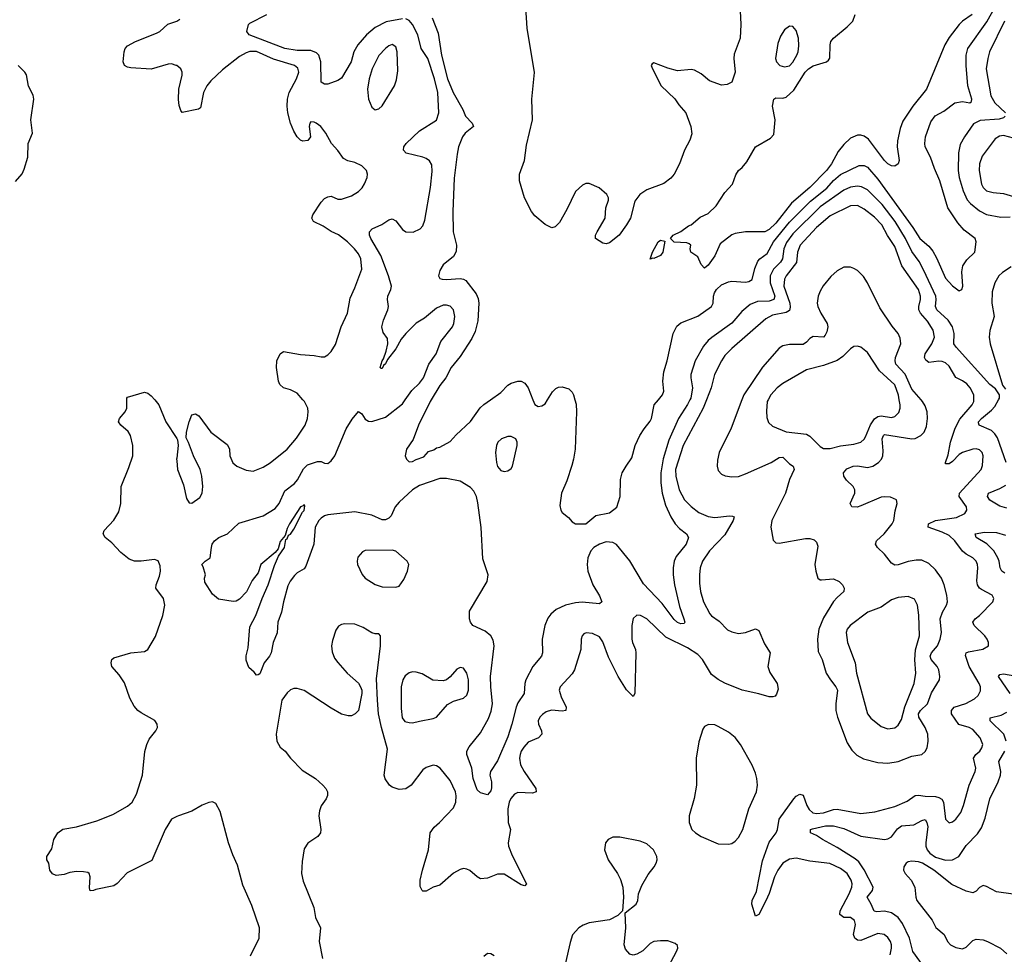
# Model space of a CAD drawing. Header units: inches. Extents: x 1550315 to 1685896, y 510706 to 640504.
# Tile 218 of 256: x 1649075 to 1654876, y 556734 to 562239. Entities that reach past the tile are written whole.
import ezdxf

# ---------------------------------------------------------------- set-up
doc = ezdxf.new("R2010")
doc.units = ezdxf.units.IN
doc.header["$MEASUREMENT"] = 0
for name, color, linetype in [('B6545', 7, 'Continuous'), ('B6546', 7, 'Continuous'), ('B6555', 7, 'Continuous'), ('B6556', 7, 'Continuous')]:
    doc.layers.add(name, color=color, linetype=linetype)

msp = doc.modelspace()

# ---------------------------------------------------------------- linework, layer by layer
at = {"layer": 'B6545', "color": 5, "elevation": 480}
for points in [[(1650000, 557545.5), (1649970.2, 557529.8), (1649931.3, 557470), (1649852.6, 557287.4), (1649707.1, 557212.9), (1649650, 557151.8), (1649630, 557137.6), (1649523.8, 557116.2), (1649509.2, 557109.2), (1649490, 557108.7), (1649485.2, 557125.2), (1649489.3, 557190), (1649484, 557210), (1649475.6, 557215.6), (1649450, 557220.7), (1649410, 557220.9), (1649370, 557215.1), (1649336.5, 557203.5), (1649290, 557197.6), (1649267.2, 557207.2), (1649252, 557230), (1649246, 557270), (1649235.3, 557290), (1649234, 557310), (1649264.2, 557355.8), (1649277, 557410), (1649299.5, 557450), (1649330, 557470.3), (1649410, 557484.2), (1649530, 557520.2), (1649623.3, 557556.7), (1649710, 557606.7), (1649736.9, 557630), (1649763.3, 557676.7), (1649797.7, 557790), (1649812.2, 557927.8), (1649823, 557970), (1649838, 558002), (1649877.2, 558050), (1649887, 558070), (1649885.6, 558090), (1649871.8, 558111.8), (1649790, 558156.3), (1649770.9, 558170.9), (1649750, 558196.2), (1649723.1, 558243.1), (1649692.2, 558332.2), (1649660.8, 558380.8), (1649618, 558430), (1649613.6, 558450), (1649618, 558470), (1649630, 558480.5), (1649730, 558510.3), (1649810, 558517.1), (1649829.7, 558530.3), (1649874.3, 558605.7), (1649918.8, 558730), (1649930.9, 558790), (1649921.3, 558830), (1649877.6, 558890), (1649878.7, 558910), (1649898.4, 558961.6), (1649903.9, 558990), (1649902.2, 559022.2), (1649890, 559051.6), (1649870, 559058.9), (1649790.2, 559049.8), (1649750.6, 559050.6), (1649720.5, 559060.5), (1649670, 559099.8), (1649618.1, 559158.1), (1649578.4, 559190), (1649567.3, 559210), (1649572.8, 559230), (1649630, 559290.3), (1649658.9, 559341.1), (1649671.4, 559390), (1649673.4, 559490), (1649718.8, 559601.2), (1649740.6, 559670), (1649741.9, 559730), (1649727.1, 559790), (1649713.1, 559813.1), (1649671.5, 559850), (1649657, 559870), (1649662, 559890), (1649697, 559930), (1649706.6, 559950), (1649705.4, 560000)], [(1649870.1, 560000), (1649895.3, 559970), (1649936, 559870), (1650000, 559772.4)], [(1650000, 559656), (1649999.3, 559650), (1650000, 559640.8)]]:
    msp.add_lwpolyline(points, dxfattribs=at)
at = {"layer": 'B6546', "color": 5}
for points, elevation in [([(1650000, 561968.3), (1649997.7, 561970), (1649970, 561978.1), (1649950, 561977.2), (1649850, 561947.9), (1649730, 561955.3), (1649710, 561958.7), (1649692.7, 561970), (1649685.1, 561990), (1649690, 562050.4), (1649697, 562070), (1649710, 562085.4), (1649758, 562110), (1649881.1, 562158.9), (1649900.5, 562170), (1649947.2, 562212.8), (1650000, 562229.6)], 480), ([(1649050, 561285.5), (1649088.9, 561331.1), (1649102, 561358), (1649122.8, 561430), (1649125.3, 561510), (1649149.8, 561570), (1649140.9, 561650), (1649157.3, 561770), (1649153.7, 561793.7), (1649126.8, 561846.9), (1649114.1, 561914.1), (1649104.6, 561930), (1649066.3, 561970)], 520), ([(1649705.4, 560000), (1649705.2, 560010), (1649710, 560016), (1649810, 560046), (1649830, 560038.8), (1649850, 560024), (1649870.1, 560000)], 480)]:
    msp.add_lwpolyline(points, dxfattribs=dict(at, elevation=elevation))
at = {"layer": 'B6555', "color": 5}
for points, elevation in [([(1650000, 559640.8), (1650004, 559590), (1650039.6, 559499.6), (1650058.4, 559418.4), (1650073.7, 559393.7), (1650090, 559390.4), (1650135.7, 559424.3), (1650150.5, 559449.5), (1650154.6, 559490), (1650148.3, 559550), (1650137.3, 559590), (1650098.9, 559670), (1650070, 559749.3), (1650055.9, 559775.9), (1650057, 559810), (1650072.7, 559870), (1650090, 559911), (1650110, 559918), (1650130, 559904.7), (1650201.6, 559810), (1650296.5, 559736.5), (1650310, 559711), (1650312.9, 559670), (1650330, 559628.4), (1650353.4, 559610), (1650410, 559584.9), (1650450, 559580.2), (1650510, 559603.2), (1650550, 559628.1), (1650649.9, 559710.1), (1650705, 559775), (1650756.4, 559850), (1650769.8, 559890.2), (1650775, 559930), (1650772.2, 559950), (1650752.2, 559990), (1650743.4, 560000)], 480), ([(1653023.7, 560000), (1653010, 559971.8), (1652955.9, 559890), (1652898.5, 559761.5), (1652866.7, 559653.3), (1652852.1, 559570), (1652851.5, 559511.5), (1652858.9, 559450), (1652879.2, 559379.2), (1652910.9, 559310.9), (1652936.9, 559270), (1652962.3, 559242.3), (1653003.1, 559210), (1653015.8, 559190), (1653000.3, 559150), (1652943.1, 559076.9), (1652931.3, 559050), (1652923.9, 559010), (1652923.8, 558970), (1652932.4, 558910), (1652962.7, 558782.7), (1652988.2, 558710), (1652992.7, 558690), (1652990, 558682), (1652970, 558679.6), (1652950, 558687.4), (1652930, 558705.7), (1652859.9, 558799.9), (1652750, 558917), (1652670, 559050.9), (1652590, 559147.8), (1652570, 559159.4), (1652530, 559162.6), (1652490, 559150.7), (1652457.4, 559130), (1652439.6, 559110), (1652422.4, 559070), (1652418, 559030), (1652422.2, 558990), (1652452.1, 558910), (1652490, 558845.5), (1652503.8, 558810), (1652490, 558797.6), (1652387.9, 558807.9), (1652350, 558804.2), (1652290, 558789.9), (1652235.3, 558764.7), (1652203.1, 558736.9), (1652185.9, 558714.1), (1652169.1, 558670.9), (1652153.4, 558590), (1652154, 558510), (1652149.4, 558490.6), (1652098, 558430), (1652057.5, 558350), (1652050.8, 558330), (1652047.1, 558270), (1652010, 558214.5), (1651999, 558190), (1651974.6, 558090), (1651950, 558014.3), (1651890, 557872.8), (1651848.7, 557810), (1651845.3, 557790), (1651854.6, 557750), (1651854.4, 557714.4), (1651850, 557697.2), (1651830, 557673.2), (1651790, 557685.2), (1651770, 557702), (1651747.1, 557770), (1651737.6, 557830), (1651708.5, 557911.5), (1651709.7, 557930.3), (1651723.3, 557956.7), (1651790, 558039.1), (1651837.3, 558122.7), (1651853.4, 558166.6), (1651859.6, 558210), (1651849.9, 558309.9), (1651849.4, 558370), (1651870.8, 558550), (1651864.7, 558584.7), (1651849.6, 558610), (1651816.8, 558636.8), (1651744.5, 558670), (1651729.8, 558689.8), (1651724.7, 558710), (1651725.7, 558754.3), (1651829.2, 558930), (1651835.3, 558970), (1651803.2, 559063.2), (1651792.9, 559247.1), (1651773.5, 559393.5), (1651765.1, 559430), (1651750, 559462.7), (1651730, 559484.2), (1651670, 559521.6), (1651590, 559535.8), (1651550, 559535.6), (1651430, 559494.9), (1651389.4, 559470), (1651310, 559397.7), (1651286.5, 559370), (1651263.3, 559316.7), (1651250, 559302.4), (1651230, 559293.5), (1651210, 559292.4), (1651150, 559320.2), (1651050, 559340.1), (1650890, 559323), (1650870, 559316.9), (1650850, 559303.4), (1650837.8, 559290), (1650816.3, 559250), (1650807.3, 559150), (1650760.5, 559019.5), (1650750, 559004.2), (1650710, 558981.7), (1650693.9, 558966.1), (1650668.2, 558931.8), (1650655.1, 558904.9), (1650628.2, 558810), (1650617.8, 558750), (1650595.8, 558690), (1650592.4, 558627.6), (1650568.7, 558570), (1650556.5, 558510), (1650546.7, 558490), (1650514.9, 558450), (1650490, 558386), (1650479.6, 558380.4), (1650470, 558378), (1650456.5, 558396.5), (1650424, 558424), (1650410, 558466), (1650410, 558492), (1650421.6, 558538.4), (1650430, 558662.8), (1650466.5, 558730), (1650503.4, 558830), (1650539.2, 558910), (1650575.8, 559024.2), (1650600.5, 559079.5), (1650635, 559130), (1650642.8, 559177.2), (1650650, 559181.6), (1650658, 559202), (1650670, 559209.1), (1650690, 559237.4), (1650741, 559339), (1650750, 559347.2), (1650754.7, 559374.8), (1650750, 559382.7), (1650744.8, 559375.2), (1650730, 559369.5), (1650665, 559270), (1650650, 559242), (1650638.5, 559201.5), (1650610, 559166), (1650597, 559123), (1650580, 559100), (1650496.5, 559030), (1650480, 558980), (1650443.9, 558936.1), (1650410.6, 558869.4), (1650370, 558825.1), (1650350, 558814.5), (1650332.9, 558812.9), (1650245.6, 558825.6), (1650210, 558855.3), (1650165.6, 558925.6), (1650164, 558950), (1650168.7, 558970), (1650156.4, 559016.4), (1650148, 559030), (1650168, 559050), (1650198, 559070), (1650204, 559130), (1650209, 559150), (1650222, 559170), (1650248.7, 559190), (1650299, 559210), (1650366.6, 559273.4), (1650510, 559317.6), (1650580.4, 559359.6), (1650604, 559390), (1650636.2, 559463.8), (1650693.6, 559506.4), (1650711.5, 559528.5), (1650746.2, 559593.8), (1650770, 559616.3), (1650830, 559637.2), (1650850, 559636.5), (1650870, 559626.4), (1650890, 559625.7), (1650910, 559641.1), (1650931, 559670), (1650998.5, 559830), (1651033.9, 559886.1), (1651070, 559932), (1651090, 559918), (1651110, 559886.7), (1651130, 559874.9), (1651150, 559873.1), (1651230, 559897.3), (1651330, 559976.5), (1651346.3, 560000)], 460), ([(1653121.4, 560000), (1653101.3, 559950), (1652984.2, 559730), (1652938.5, 559590), (1652939.9, 559550), (1652959.6, 559470), (1652991.2, 559410), (1653030, 559370.7), (1653076, 559336), (1653130, 559312.3), (1653170, 559307.5), (1653256.7, 559316.7), (1653275.2, 559315.2), (1653283.1, 559310), (1653278.8, 559290), (1653230, 559205.7), (1653138.5, 559110), (1653096.8, 559050), (1653084.7, 559010), (1653080.1, 558970), (1653079.2, 558919.2), (1653086, 558870), (1653104.3, 558810), (1653139.9, 558740.1), (1653150, 558726.8), (1653195.5, 558695.5), (1653245.6, 558645.6), (1653270, 558633.1), (1653310, 558624), (1653350.5, 558629.5), (1653410, 558650.2), (1653430, 558642), (1653463.2, 558563.2), (1653495.3, 558510), (1653482, 558430), (1653494.2, 558394.2), (1653538.2, 558330), (1653543.6, 558296.4), (1653534, 558266), (1653524.9, 558255.1), (1653511.3, 558250), (1653490.3, 558249.7), (1653428.9, 558268.9), (1653331.1, 558288.9), (1653230, 558331.2), (1653190, 558353), (1653150, 558381.8), (1653097.6, 558470), (1653070, 558499.6), (1653010, 558538.2), (1652881.5, 558601.5), (1652770, 558709.7), (1652732.7, 558730), (1652710, 558731.1), (1652688.1, 558711.9), (1652681.3, 558670), (1652680.7, 558590), (1652684.5, 558570), (1652702.2, 558530), (1652704.6, 558510), (1652698.5, 558270), (1652690, 558252), (1652650, 558290.9), (1652600.2, 558370), (1652544, 558484), (1652510, 558574), (1652490, 558603.9), (1652450, 558624.4), (1652412.5, 558627.5), (1652398.8, 558621.2), (1652387.7, 558610), (1652383, 558590), (1652381.6, 558530), (1652342.8, 558410), (1652330, 558386.9), (1652258.7, 558310), (1652252.9, 558290), (1652264.5, 558250), (1652294.9, 558190), (1652292.4, 558170), (1652270, 558165.8), (1652207.1, 558172.9), (1652177.4, 558162.6), (1652154.2, 558145.8), (1652139.5, 558130), (1652130.3, 558110), (1652131.5, 558090), (1652149, 558050), (1652150.3, 558030), (1652130.4, 558010), (1652070, 557983.5), (1652045.1, 557954.9), (1652029.4, 557930), (1652023.2, 557910), (1652019.4, 557890), (1652024.6, 557850), (1652046, 557810), (1652116, 557710), (1652118, 557690), (1652096.7, 557683.3), (1652010, 557687.4), (1651990, 557678), (1651967.8, 557652.2), (1651957.7, 557630), (1651951.5, 557590), (1651953.3, 557510), (1651965.5, 557470), (1651951.9, 557390), (1651955, 557370), (1651975.3, 557315.3), (1652060.7, 557150), (1652050, 557137.2), (1652030, 557143.6), (1651930, 557205.8), (1651890, 557206.4), (1651830, 557182), (1651790, 557178), (1651770, 557189.6), (1651727.2, 557227.2), (1651710, 557236), (1651690, 557238.5), (1651670, 557233.5), (1651630, 557212.4), (1651550, 557141.3), (1651510, 557129.6), (1651470, 557106.6), (1651450, 557105.2), (1651446, 557110), (1651433.6, 557133.6), (1651433.3, 557170), (1651447.1, 557230), (1651484.2, 557350), (1651493.7, 557450), (1651516.6, 557483.4), (1651547.6, 557510), (1651630, 557596.5), (1651644.4, 557630), (1651647, 557667), (1651643.1, 557690), (1651610, 557758.7), (1651551.6, 557830), (1651530, 557844.2), (1651510, 557848), (1651470, 557834.7), (1651450, 557819.6), (1651380.5, 557730), (1651350, 557709.5), (1651310, 557705.1), (1651270, 557718), (1651253.2, 557730), (1651228.2, 557768.2), (1651222, 557790), (1651242, 557942), (1651206.6, 558070), (1651189.6, 558149.6), (1651182.9, 558230), (1651177.2, 558357.2), (1651201.3, 558550), (1651201.2, 558610), (1651190, 558621.2), (1651170, 558620.9), (1651150, 558627.3), (1651099, 558659), (1651050, 558677.6), (1650990, 558681.1), (1650970, 558676.9), (1650953, 558667), (1650937.2, 558642.8), (1650917.1, 558582.9), (1650911.6, 558550), (1650915.9, 558515.9), (1650930, 558479.1), (1650950, 558453), (1651004.9, 558390), (1651070.4, 558330.4), (1651082.8, 558310), (1651090.7, 558290), (1651090.6, 558269.4), (1651070.7, 558170), (1651050.5, 558149.5), (1651030, 558139.3), (1651010, 558138), (1650970.6, 558149.4), (1650910, 558183.6), (1650750, 558288.3), (1650710, 558300.4), (1650690, 558299.7), (1650670, 558292.2), (1650650, 558274.7), (1650618.4, 558230), (1650585.5, 558030), (1650589, 557989), (1650610, 557953.5), (1650639.7, 557930), (1650670.1, 557890.1), (1650739.5, 557819.5), (1650818, 557770), (1650860.7, 557730), (1650879.1, 557710), (1650887.7, 557690), (1650888, 557670), (1650880.5, 557650), (1650851.7, 557608.3), (1650840.3, 557579.7), (1650837.4, 557550), (1650848.8, 557470), (1650847, 557450), (1650832.1, 557427.9), (1650771.8, 557388.2), (1650750, 557354.5), (1650738.7, 557281.3), (1650735.1, 557210), (1650744.9, 557164.9), (1650808, 557010), (1650818, 556950), (1650848, 556890), (1650838.7, 556810), (1650858, 556710)], 480), ([(1651498.5, 560000), (1651492.4, 559990), (1651424.7, 559850), (1651392.9, 559767.1), (1651352.7, 559710), (1651346, 559670), (1651354, 559650), (1651370, 559634), (1651390, 559637.2), (1651410, 559649.4), (1651454.9, 559665.1), (1651484, 559696), (1651514.4, 559705.6), (1651530, 559718), (1651550, 559722), (1651610, 559754), (1651646, 559794), (1651730, 559871.8), (1651787.4, 559952.6), (1651810, 559973.3), (1651848, 560000)], 440), ([(1652098.8, 560000), (1652110, 559973.2), (1652130, 559961.2), (1652150, 559964), (1652170, 559977.2), (1652184.3, 560000)], 440), ([(1652346.2, 560000), (1652353.5, 559973.5), (1652355.8, 559930), (1652347.8, 559710), (1652338.3, 559650), (1652327.2, 559612.8), (1652297.9, 559522.1), (1652266.6, 559450), (1652256.8, 559376.8), (1652262, 559350), (1652270, 559337), (1652307.6, 559307.6), (1652330, 559281.2), (1652348.7, 559270), (1652410.6, 559270), (1652470, 559318), (1652550, 559334), (1652592.2, 559367.8), (1652613, 559430), (1652614.9, 559530), (1652624.9, 559570), (1652647, 559610), (1652681.8, 559658.2), (1652701.5, 559730), (1652729.1, 559790), (1652754, 559830), (1652790, 559874.5), (1652796.9, 559890), (1652813.4, 559970), (1652837.6, 560000)], 440), ([(1653328.9, 560000), (1653266.6, 559833.4), (1653196.2, 559690), (1653184.9, 559644.9), (1653183.1, 559610), (1653190, 559584), (1653210, 559561.3), (1653231.4, 559551.4), (1653270, 559546), (1653310, 559549.3), (1653350, 559564.2), (1653502, 559630), (1653550, 559661.2), (1653570, 559663), (1653610, 559623.2), (1653631.5, 559610), (1653636.8, 559590), (1653609.5, 559530), (1653585.5, 559450), (1653505, 559290), (1653500.8, 559250), (1653513.4, 559173.4), (1653530, 559157.1), (1653550, 559154.9), (1653703.9, 559183.9), (1653730, 559183.9), (1653755.8, 559175.8), (1653770, 559161.6), (1653777.5, 559137.5), (1653759.7, 559030), (1653764.7, 558990), (1653777, 558950), (1653790, 558939.6), (1653799, 558939), (1653870, 558944.8), (1653903.6, 558930), (1653922.9, 558910), (1653933, 558890), (1653930.2, 558870), (1653890, 558836.1), (1653870, 558812.1), (1653810, 558715.2), (1653782.7, 558650), (1653774.1, 558590), (1653778.3, 558518.3), (1653802.5, 558470), (1653826.8, 558390), (1653850.9, 558350), (1653883.5, 558310), (1653892.3, 558290), (1653882.7, 558210), (1653883.7, 558170), (1653892.2, 558130), (1653950, 557980.4), (1653977.3, 557937.3), (1654007.4, 557907.4), (1654046.1, 557886.1), (1654130, 557864.1), (1654190, 557859.3), (1654250, 557869.5), (1654330, 557900.1), (1654389.2, 557910.8), (1654410, 557929), (1654420.2, 557950), (1654426.5, 557990), (1654424.2, 558030), (1654408.4, 558070), (1654371.1, 558130), (1654370.3, 558150), (1654381.7, 558170), (1654422.3, 558210), (1654446.3, 558273.7), (1654493.6, 558350), (1654496.6, 558370), (1654490.4, 558410), (1654479.6, 558430), (1654444.3, 558470), (1654439.7, 558490), (1654447.4, 558510), (1654482.6, 558550), (1654497.3, 558590), (1654505.6, 558630), (1654498.5, 558710), (1654511.4, 558748.6), (1654535, 558790), (1654539.9, 558810), (1654537.2, 558850), (1654522.1, 558910), (1654505.2, 558950), (1654470, 558999.3), (1654430, 559035.5), (1654390, 559054.6), (1654355.6, 559055.6), (1654310, 559048.4), (1654250, 559027.1), (1654230, 559027), (1654210, 559038.3), (1654170, 559089.9), (1654129.1, 559130), (1654117, 559150), (1654122.9, 559170), (1654168.7, 559210), (1654214.4, 559270), (1654224.5, 559290), (1654233.1, 559346.9), (1654245.3, 559390), (1654239.7, 559410), (1654205.7, 559425.7), (1654170, 559429), (1654150, 559426.1), (1654030, 559374.9), (1654008.2, 559368.2), (1653977.2, 559370), (1653967.2, 559390), (1653994, 559450), (1653995, 559470), (1653985.6, 559490), (1653946.8, 559526.8), (1653930.7, 559550), (1653929.1, 559570), (1653947.1, 559592.9), (1653984.5, 559610), (1654010, 559612.1), (1654070, 559601.4), (1654100.5, 559610), (1654135.3, 559630), (1654151.9, 559650), (1654159.2, 559670), (1654161.3, 559698.7), (1654155.3, 559770), (1654162.9, 559790), (1654170, 559795.9), (1654330, 559770.8), (1654350, 559772.4), (1654384.7, 559790), (1654403.5, 559810), (1654417, 559843), (1654422.5, 559890), (1654421.2, 559930), (1654410, 559964.7), (1654394.5, 559990), (1654385.7, 560000)], 520), ([(1654202.9, 556730), (1654211.6, 556770), (1654211.1, 556790), (1654205, 556810), (1654190, 556832.9), (1654167.3, 556850), (1654130, 556856.8), (1654030, 556816.1), (1654010, 556816.5), (1653995, 556830), (1653987, 556850), (1653998, 556910), (1653993.7, 556933.7), (1653970, 556949.9), (1653930, 556951.3), (1653907.5, 556967.5), (1653908.2, 556990), (1653962.5, 557090), (1653978.1, 557130), (1653979.2, 557150), (1653974, 557170), (1653949.9, 557209.9), (1653910, 557239.8), (1653848.3, 557268.3), (1653730, 557282.4), (1653650, 557300.4), (1653610, 557295.1), (1653570.8, 557270), (1653541.1, 557230), (1653521.4, 557190), (1653490, 557091.5), (1653470, 557048), (1653430, 556969.3), (1653410, 556959), (1653387.3, 557030), (1653389.6, 557050), (1653416.5, 557103.5), (1653450, 557284.9), (1653490, 557394), (1653530.5, 557450), (1653539.6, 557470), (1653549.3, 557530), (1653634.8, 557650), (1653650, 557666), (1653670, 557676.9), (1653690, 557670.4), (1653712.6, 557610), (1653726.2, 557586.2), (1653748.2, 557568.2), (1653770, 557562.7), (1653810, 557567.2), (1653870, 557587.2), (1653890, 557589.1), (1654030, 557563.8), (1654113.4, 557573.4), (1654230, 557604.3), (1654303.4, 557636.6), (1654350, 557668.8), (1654370, 557671.6), (1654410, 557664.9), (1654470, 557662.9), (1654490, 557658.4), (1654507.8, 557647.8), (1654518.2, 557630), (1654530, 557530.7), (1654550, 557508.9), (1654570, 557513.8), (1654590, 557529.2), (1654618.5, 557570), (1654634.8, 557610), (1654668.9, 557730), (1654703.1, 557810), (1654707.1, 557830), (1654694.2, 557890), (1654707.7, 557910), (1654730.6, 557930), (1654743.9, 557950), (1654748.2, 557970), (1654733.5, 558010), (1654690, 558058.4), (1654669.3, 558069.3), (1654607.1, 558087.1), (1654564.7, 558150), (1654564.5, 558170), (1654580.3, 558190), (1654648.8, 558211.2), (1654700.4, 558239.6), (1654721.4, 558258.6), (1654735, 558285), (1654734.8, 558310), (1654727.8, 558330), (1654669.4, 558430), (1654646.4, 558493.6), (1654650.7, 558509.3), (1654664.4, 558515.6), (1654748.1, 558531.9), (1654782.9, 558550), (1654783, 558570), (1654774.7, 558590), (1654760.9, 558610), (1654698.4, 558670), (1654690.6, 558690), (1654703.2, 558710), (1654729.5, 558730.5), (1654808, 558810), (1654813.3, 558830), (1654803.6, 558850), (1654742, 558882), (1654730, 558891.1), (1654718.2, 558910), (1654713.4, 558933.4), (1654720.2, 559010), (1654718.3, 559030), (1654709.8, 559050), (1654690, 559068.7), (1654650, 559091.4), (1654630, 559109), (1654584.4, 559170), (1654550, 559200.1), (1654510, 559220.5), (1654426, 559250), (1654429.8, 559270), (1654469.8, 559290), (1654593.6, 559306.4), (1654643.1, 559330), (1654654.6, 559350), (1654652.2, 559370), (1654609.9, 559430), (1654611.2, 559450), (1654739.3, 559590), (1654747.3, 559612.7), (1654751.4, 559670), (1654745.7, 559690), (1654730, 559705.7), (1654710, 559710.7), (1654690, 559708.7), (1654630, 559689.8), (1654610, 559677.3), (1654570, 559636.1), (1654550, 559623.1), (1654530, 559623.7), (1654528.1, 559630), (1654544, 559676), (1654557.6, 559750), (1654586.3, 559833.7), (1654614.2, 559885.8), (1654686.1, 559970), (1654695.9, 559990), (1654695.7, 560000)], 480), ([(1653484.4, 560000), (1653479.3, 559990), (1653474, 559934), (1653475.6, 559895.6), (1653486.5, 559866.5), (1653510, 559845.7), (1653590, 559812.3), (1653710, 559798.5), (1653730, 559786.7), (1653790, 559724.6), (1653810, 559714), (1653850, 559714), (1653910, 559728.4), (1653990, 559738.9), (1654030, 559751.4), (1654050, 559767.4), (1654058.6, 559781.4), (1654086.8, 559853.2), (1654111.1, 559888.9), (1654130, 559901.7), (1654150, 559906.1), (1654210, 559895.2), (1654230, 559902.2), (1654255, 559925), (1654261.6, 559950), (1654262.2, 559970), (1654256.8, 560000)], 540), ([(1654887.2, 559630), (1654836.1, 559776.1), (1654819.9, 559799.9), (1654799.1, 559819.1), (1654727.8, 559850), (1654724.1, 559864.1), (1654723.5, 559870), (1654742, 559890), (1654800.7, 559939.3), (1654819.4, 559960.6), (1654842.1, 560000)], 460), ([(1650000, 559772.4), (1650004.9, 559764.9), (1650008.9, 559730), (1650000, 559656)], 480), ([(1654890, 559362), (1654850, 559373.1), (1654790, 559409.8), (1654775.6, 559430), (1654783, 559450), (1654850, 559476.8), (1654883.6, 559496.4)], 460), ([(1654878.3, 558978.3), (1654861.2, 558990), (1654851.4, 559010), (1654845.6, 559050), (1654838.1, 559070), (1654813.1, 559110), (1654771.7, 559151.7), (1654709.7, 559190), (1654703.6, 559210), (1654759.3, 559220.7), (1654830, 559219.3), (1654883.1, 559203.1)], 460), ([(1654909.2, 558270), (1654840.4, 558370), (1654850, 558381.7), (1654870, 558385.5), (1654950, 558373)], 460), ([(1654887, 557990), (1654873.2, 558030), (1654791.9, 558110), (1654792.7, 558127.3), (1654857.1, 558142.9), (1654890, 558159.6)], 460), ([(1654460.2, 556580.2), (1654335.9, 556750), (1654316.7, 556830), (1654276.3, 556916.3), (1654249.9, 556949.9), (1654210, 556977.5), (1654170, 556988.2), (1654124.7, 556984.7), (1654108.1, 556988.1), (1654091.4, 557030), (1654067.6, 557070), (1654098.6, 557110), (1654102, 557130), (1654050, 557232.5), (1654018, 557278), (1653996, 557296), (1653890, 557362.2), (1653804.7, 557410), (1653770, 557434.7), (1653733.2, 557450), (1653733.2, 557470), (1653746.2, 557473.8), (1653822, 557490), (1653870, 557490.1), (1653930, 557474.6), (1654030, 557429.6), (1654170, 557410.1), (1654190, 557413.2), (1654210, 557425), (1654246.9, 557473.1), (1654270, 557490.9), (1654342.8, 557497.2), (1654390, 557522.8), (1654410, 557527.2), (1654419.7, 557510), (1654424.4, 557484.4), (1654412.5, 557392.5), (1654414, 557370), (1654421.7, 557350), (1654437.4, 557330), (1654470, 557305.8), (1654530, 557289.3), (1654570, 557290.3), (1654607.6, 557310), (1654650, 557375.3), (1654716.9, 557443.1), (1654741.5, 557478.5), (1654763.4, 557536.6), (1654789.9, 557650.1), (1654840.2, 557750), (1654852.9, 557790), (1654854.2, 557810), (1654842.9, 557870), (1654878.7, 557930)], 460), ([(1650434.5, 556725.5), (1650486.2, 556830), (1650488.5, 556890), (1650442.2, 557022.2), (1650390, 557141.6), (1650358.5, 557258.5), (1650330, 557320.5), (1650306, 557390), (1650255.6, 557575.6), (1650230, 557622.7), (1650210, 557632), (1650190, 557628.5), (1650150, 557613.3), (1650090, 557576.8), (1650009.5, 557550.5), (1650000, 557545.5)], 480), ([(1652883.9, 556636.1), (1652944.5, 556750), (1652952.3, 556770), (1652950, 556786), (1652937, 556797), (1652893, 556813), (1652850, 556814.3), (1652810, 556809.7), (1652790, 556798), (1652745.5, 556754.5), (1652710, 556734.7), (1652690, 556729.7), (1652670, 556734.7), (1652644.5, 556764.5), (1652636, 556790), (1652646.3, 556890), (1652641.2, 556978.8), (1652706.6, 557030), (1652716.2, 557050), (1652720.5, 557090), (1652740.7, 557139.3), (1652776.6, 557203.4), (1652813, 557250), (1652824.7, 557270), (1652829.6, 557290.4), (1652828, 557310), (1652809.7, 557350), (1652770, 557385.4), (1652730, 557399.7), (1652610, 557424.2), (1652570, 557423.6), (1652542, 557410), (1652526.4, 557390), (1652521.1, 557350), (1652542, 557290), (1652597.4, 557210), (1652614.7, 557174.7), (1652628.8, 557130), (1652632.7, 557070), (1652626, 556990), (1652598, 556962), (1652550, 556936.3), (1652430, 556919.7), (1652393.5, 556906.5), (1652368.5, 556890), (1652332.3, 556847.7), (1652317.3, 556802.7), (1652268.8, 556590)], 520), ([(1654928.6, 557088.6), (1654830, 557101.8), (1654770, 557133.6), (1654750, 557139.6), (1654730, 557127.4), (1654710, 557105), (1654690, 557097), (1654650, 557105.4), (1654565.9, 557145.9), (1654460.9, 557230), (1654394.4, 557270), (1654370, 557277.7), (1654330, 557283.1), (1654310, 557278.7), (1654297, 557270), (1654284.5, 557250), (1654280.9, 557230), (1654292.3, 557210), (1654327.3, 557170), (1654347.6, 557130), (1654353.6, 557070), (1654360.5, 557050), (1654450, 556935.6), (1654471.8, 556891.8), (1654522, 556850), (1654541.7, 556810), (1654558.7, 556790), (1654590, 556773.3), (1654630, 556765.6), (1654650, 556776.2), (1654690, 556816), (1654710, 556823.5), (1654750, 556819.2), (1654776.4, 556810), (1654852.4, 556770), (1654890, 556736.7)], 440), ([(1651870, 556725.6), (1651850, 556737.2), (1651830, 556739.7), (1651810, 556722)], 520)]:
    msp.add_lwpolyline(points, dxfattribs=dict(at, elevation=elevation))
for points, elevation in [([(1651970, 559783.5), (1651950, 559783.5), (1651914, 559770), (1651892.4, 559750), (1651884, 559730), (1651878, 559690), (1651883.6, 559630), (1651890, 559608), (1651910, 559584.2), (1651930, 559578), (1651950, 559581.7), (1651970, 559595.8), (1651978.2, 559610), (1652006, 559730), (1652006.6, 559750), (1651997.6, 559770)], 460), ([(1651270, 559115.1), (1651110, 559113.2), (1651095.3, 559104.7), (1651067.3, 559072.7), (1651062.8, 559050), (1651065.5, 559030), (1651091.7, 558971.7), (1651110.3, 558950.3), (1651170, 558912.4), (1651210, 558897.6), (1651290, 558896.3), (1651310, 558902.8), (1651337.4, 558942.6), (1651360.5, 558990), (1651367.6, 559030), (1651357, 559050), (1651290, 559109.4)], 480), ([(1654310, 558840.9), (1654250, 558835.1), (1654210, 558822), (1654150, 558778.7), (1654070.7, 558750), (1653966.8, 558670), (1653950.5, 558649.5), (1653944, 558630), (1653951.8, 558570), (1653996, 558450), (1654005.3, 558390), (1654070.4, 558150), (1654090, 558124.4), (1654150, 558076.4), (1654190, 558062.4), (1654230, 558068.4), (1654250, 558083.8), (1654270, 558116.3), (1654289.3, 558190.7), (1654343.5, 558330), (1654353.5, 558390), (1654348.3, 558468.3), (1654352.5, 558527.5), (1654376.8, 558610), (1654372, 558732), (1654363.6, 558790), (1654345.6, 558825.6)], 540), ([(1651670, 558424), (1651650, 558414), (1651610, 558367.8), (1651590, 558351.3), (1651570, 558344.2), (1651509.6, 558349.6), (1651445.6, 558385.6), (1651410, 558396), (1651390, 558397.8), (1651370, 558392.7), (1651345.9, 558374.1), (1651332.7, 558350), (1651323.2, 558310), (1651322.4, 558182.4), (1651327.3, 558127.3), (1651344.5, 558104.5), (1651370, 558098.8), (1651390, 558098), (1651430, 558107), (1651510, 558122.3), (1651530, 558130.4), (1651594.9, 558205.1), (1651630, 558224.4), (1651690, 558243.1), (1651710, 558260.5), (1651719.7, 558290), (1651719.2, 558350), (1651709.7, 558390), (1651690, 558418.9)], 480), ([(1653132, 558088), (1653110, 558075.1), (1653099.9, 558060.1), (1653075.2, 557984.8), (1653060.6, 557890), (1653061.4, 557730), (1653048, 557652), (1653019.6, 557550), (1653019, 557510), (1653034.6, 557470), (1653055.3, 557450), (1653090, 557427.1), (1653190, 557385.4), (1653250, 557381.8), (1653270, 557387.1), (1653290, 557400.7), (1653310, 557422.8), (1653335.2, 557470), (1653369.9, 557590), (1653414.7, 557690), (1653421, 557730), (1653417.2, 557770), (1653410, 557800.5), (1653390, 557848.4), (1653321.2, 557970), (1653290, 558010.7), (1653250, 558043.2), (1653190, 558076.4), (1653170, 558085.7)], 520)]:
    msp.add_lwpolyline(points, close=True, dxfattribs=dict(at, elevation=elevation))
at = {"layer": 'B6556', "color": 5}
for points, elevation in [([(1653317.2, 562330), (1653322.4, 562210), (1653318.5, 562130), (1653284.5, 562035.5), (1653282, 562010), (1653289.6, 561930), (1653269.6, 561870.4), (1653243.3, 561856.7), (1653210, 561852.7), (1653138.3, 561878.3), (1653090, 561920.5), (1653050, 561942.4), (1653030, 561946.4), (1652950, 561937.7), (1652893.1, 561953.1), (1652810, 561984.9), (1652800.1, 561979.9), (1652795.1, 561970), (1652803, 561950), (1652853.6, 561850), (1652933.7, 561773.7), (1652958, 561738), (1652999.7, 561690), (1653029.7, 561610), (1653034, 561566), (1653022.9, 561530), (1652992, 561470), (1652962.9, 561390), (1652929.6, 561330), (1652910, 561306.4), (1652870, 561274), (1652770, 561237.4), (1652727.8, 561210), (1652699.7, 561170), (1652673.5, 561070), (1652650.7, 561030), (1652606, 560970), (1652550, 560925.5), (1652530, 560918.7), (1652510, 560922.4), (1652467.7, 560950), (1652468, 560970), (1652476.3, 560990), (1652524.9, 561070), (1652527.3, 561130), (1652543.5, 561176.5), (1652544, 561190), (1652534, 561210), (1652488.3, 561248.3), (1652430, 561274.8), (1652410, 561274), (1652390, 561263.8), (1652350, 561228), (1652298.1, 561121.9), (1652254.7, 561045.3), (1652230, 561019.1), (1652210, 561013.6), (1652170, 561032.1), (1652110, 561083.2), (1652089.5, 561110), (1652048.8, 561188.8), (1652019, 561290), (1652018.6, 561330), (1652048.4, 561410), (1652061, 561499), (1652095.6, 561650), (1652091.8, 561770), (1652107.5, 561927.5), (1652063.7, 562190), (1652056.3, 562310)], 440), ([(1651330, 562244.9), (1651234, 562226), (1651170, 562192.8), (1651117.6, 562150), (1651066.5, 562090), (1651044.1, 562050), (1651028.4, 561990), (1650970, 561894.7), (1650950, 561881.3), (1650890, 561858.9), (1650870, 561859.7), (1650851.3, 561871.3), (1650848.8, 561990), (1650838, 562030), (1650823.2, 562043.2), (1650790, 562057), (1650710, 562056.6), (1650636.9, 562070), (1650426, 562150), (1650414, 562170), (1650423.7, 562210), (1650430, 562218.8), (1650530, 562268.7)], 460), ([(1652837.6, 560000), (1652861.7, 560030), (1652868.9, 560050), (1652863.2, 560110), (1652870, 560164), (1652889.4, 560230.6), (1652923.9, 560390), (1652946.8, 560433.2), (1652970, 560454), (1653070, 560493.3), (1653150.8, 560549.2), (1653161.3, 560570), (1653161.6, 560610), (1653167.3, 560630), (1653179.7, 560650), (1653210, 560677.5), (1653250, 560695.9), (1653270, 560698.8), (1653350, 560693.5), (1653370, 560697.2), (1653390, 560708.3), (1653405.8, 560774.2), (1653423.2, 560816.8), (1653434.7, 560830), (1653478.9, 560861.1), (1653515.3, 560930), (1653610, 561045.7), (1653733.6, 561170), (1653830, 561246.9), (1653870, 561292.1), (1653910, 561326.7), (1654020, 561380), (1654050, 561381), (1654070, 561370.6), (1654130, 561299.9), (1654335.7, 561015.7), (1654377.5, 560950), (1654430, 560904.7), (1654455.4, 560875.4), (1654476.9, 560836.9), (1654530, 560716.3), (1654570, 560671.6), (1654610, 560642), (1654626, 560650), (1654630.3, 560669.7), (1654626.1, 560753.9), (1654632, 560790), (1654655.3, 560824.7), (1654702, 560870), (1654710.6, 560930), (1654703, 560950), (1654640, 561000), (1654601.7, 561041.7), (1654543.1, 561130), (1654496.1, 561290), (1654463.4, 561363.4), (1654440.6, 561430), (1654410.2, 561490), (1654406.7, 561510), (1654411.3, 561550), (1654441.7, 561638.3), (1654468, 561672), (1654519.1, 561700.9), (1654583.1, 561750), (1654630, 561757.5), (1654671.6, 561748.4), (1654682.3, 561757.7), (1654684.7, 561770), (1654659.8, 561850), (1654650.8, 561970), (1654651.5, 562030), (1654660.9, 562070), (1654773.4, 562226.6), (1654819.5, 562310)], 440), ([(1654686.2, 562270), (1654630, 562231.3), (1654610, 562211.4), (1654550, 562133.6), (1654526, 562090), (1654416.8, 561830), (1654335.9, 561730), (1654278.3, 561641.7), (1654261.9, 561598.1), (1654246.1, 561526.1), (1654244.9, 561490), (1654255.5, 561410), (1654250, 561389.2), (1654230, 561376), (1654210, 561378.4), (1654190, 561389.7), (1654170, 561409.7), (1654074.5, 561534.5), (1654050, 561552.2), (1654030, 561559.8), (1654010, 561559.8), (1653970, 561540.6), (1653930, 561504), (1653897.6, 561462.4), (1653856.8, 561390), (1653827.7, 561350), (1653730, 561250.6), (1653621.2, 561158.7), (1653530, 561041), (1653490, 561002.6), (1653464.7, 560990), (1653350, 560989.7), (1653290, 560980.5), (1653270, 560971.5), (1653200.8, 560919.2), (1653170, 560849), (1653130, 560794), (1653110, 560775.3), (1653090, 560798), (1653070, 560842), (1653029.5, 560869.5), (1653024, 560890), (1653028, 560910), (1653019, 560919), (1653004.7, 560924.7), (1652930, 560927.8), (1652908, 560950), (1652924, 560970), (1652970, 560990.8), (1653015.1, 561024.9), (1653030, 561031), (1653083.6, 561076.4), (1653130, 561098), (1653177.8, 561142.2), (1653230, 561220.3), (1653274.5, 561270), (1653294.8, 561325.2), (1653309.2, 561350), (1653332.1, 561367.9), (1653358.9, 561401.1), (1653409.4, 561490.6), (1653498.6, 561541.4), (1653517, 561563), (1653526.3, 561650), (1653509.7, 561730), (1653518, 561770), (1653530, 561779.3), (1653570, 561776.9), (1653590, 561783.2), (1653635.5, 561824.5), (1653703.2, 561930), (1653722.8, 561950), (1653750, 561967.8), (1653828.7, 561991.3), (1653840.1, 561999.9), (1653848.4, 562011.6), (1653849, 562090), (1653854.2, 562110), (1653868.6, 562130), (1653950, 562196.6), (1653982.3, 562230), (1653997.6, 562270)], 420), ([(1650000, 562229.6), (1650001.2, 562230), (1650017.4, 562242.6)], 480), ([(1651346.3, 560000), (1651384.7, 560055.3), (1651430, 560098.6), (1651453.7, 560130), (1651486, 560210), (1651527.7, 560270), (1651556.7, 560343.4), (1651624.2, 560430), (1651632.9, 560450), (1651639.3, 560490), (1651630, 560529.3), (1651610, 560551.3), (1651590, 560558.5), (1651570, 560556.8), (1651530, 560538.9), (1651459.1, 560480.9), (1651410, 560452.1), (1651348.8, 560391.2), (1651322.5, 560357.5), (1651290, 560300.9), (1651242.3, 560237.7), (1651230, 560211.6), (1651217.6, 560202.4), (1651210, 560185.3), (1651204.2, 560184.2), (1651198, 560190), (1651209.8, 560229.8), (1651218.7, 560241.3), (1651234.4, 560285.6), (1651243.9, 560330), (1651241.3, 560361.3), (1651215.8, 560395.8), (1651207.8, 560430), (1651217.6, 560470), (1651243.5, 560530), (1651246.8, 560550), (1651241.8, 560590), (1651244.5, 560610), (1651261.8, 560650), (1651264.5, 560670), (1651248.2, 560730), (1651201.9, 560850), (1651144.5, 560950), (1651136.1, 560970), (1651136.3, 560990), (1651152, 561008), (1651207.6, 561032.4), (1651250, 561060.9), (1651270, 561066), (1651290, 561054.9), (1651330, 561003.7), (1651350, 560990.3), (1651392.3, 560987.7), (1651433.6, 561006.4), (1651450, 561024), (1651462.2, 561057.8), (1651495, 561250), (1651505.5, 561345.5), (1651503.4, 561383.4), (1651490, 561408.2), (1651470, 561421.4), (1651450, 561429.8), (1651352.6, 561452.6), (1651336.2, 561470), (1651338.7, 561490), (1651351.3, 561510), (1651430, 561584.2), (1651530, 561647.7), (1651545, 561690), (1651538.9, 561810), (1651518.2, 561890), (1651478.4, 562010), (1651439.9, 562070), (1651420.2, 562150), (1651389.9, 562209.9), (1651370, 562233.7), (1651350, 562243.6)], 460), ([(1651504.3, 562250), (1651539.5, 562159.5), (1651560.4, 562030), (1651596.1, 561890), (1651628.7, 561810), (1651686.3, 561710), (1651701.2, 561670), (1651740.4, 561630), (1651748.5, 561610), (1651699.4, 561570), (1651683.9, 561550), (1651660.7, 561490), (1651652.3, 561447.7), (1651634.9, 561305.1), (1651626.2, 561110), (1651629.5, 560989.5), (1651648.4, 560910), (1651646.3, 560873.6), (1651630, 560844), (1651570, 560795.9), (1651550, 560762.6), (1651542.2, 560730), (1651550, 560714.3), (1651564, 560710), (1651590, 560708), (1651670, 560714.4), (1651690, 560710.6), (1651702.4, 560702.4), (1651763.3, 560623.3), (1651776.2, 560596.2), (1651780.4, 560570), (1651773.8, 560466.2), (1651757.3, 560402.7), (1651738.8, 560361.2), (1651670, 560255.2), (1651616.5, 560190), (1651585.8, 560130), (1651550, 560084.2), (1651498.5, 560000)], 440), ([(1654877.3, 562230), (1654788.9, 562050), (1654778, 562010), (1654769.5, 561950), (1654795.8, 561790), (1654819.8, 561750), (1654882.6, 561690)], 460), ([(1650743.4, 560000), (1650710, 560038.4), (1650670, 560059.8), (1650629.8, 560069.8), (1650606.6, 560090), (1650599.7, 560110), (1650587.6, 560190), (1650589.8, 560230.2), (1650610, 560270.4), (1650630, 560285.3), (1650730, 560266.5), (1650810, 560261.5), (1650850, 560253.7), (1650870, 560254), (1650890, 560264.9), (1650910, 560283.8), (1650934.9, 560325.1), (1650968.2, 560430), (1651006.9, 560510), (1651021.1, 560598.9), (1651050, 560659.3), (1651090.6, 560770), (1651084, 560830), (1651070, 560859.7), (1651047, 560890), (1651006.2, 560930), (1650952.4, 560972.4), (1650910, 560990.6), (1650863.2, 561023.2), (1650806.3, 561050), (1650796, 561070), (1650800.9, 561090), (1650850, 561163.7), (1650870, 561184.9), (1650890, 561195.5), (1650910, 561199.1), (1650950, 561182), (1650970, 561181.6), (1651030, 561202.4), (1651070, 561226.5), (1651092, 561248), (1651107.2, 561272.8), (1651121.8, 561310), (1651124.2, 561330), (1651118.5, 561350), (1651090, 561379.2), (1651050, 561398.5), (1651007.1, 561407.1), (1650982, 561422), (1650950, 561469.3), (1650912.7, 561510), (1650879, 561570), (1650849.5, 561609.5), (1650822, 561630), (1650810, 561636), (1650790, 561637.2), (1650784.9, 561630), (1650780.5, 561610), (1650788.2, 561550), (1650771.8, 561528.2), (1650743.6, 561523.6), (1650730, 561529.3), (1650710, 561549.5), (1650690, 561581.6), (1650670, 561629.7), (1650654.9, 561690), (1650650.8, 561730), (1650653.5, 561770), (1650663.4, 561810), (1650706.6, 561890), (1650718.9, 561930), (1650713.2, 561953.2), (1650693.6, 561970), (1650570, 562006.4), (1650470, 562051.6), (1650430, 562050.8), (1650410, 562044), (1650370, 562021.7), (1650270, 561944.4), (1650201, 561879), (1650178.3, 561850), (1650157.2, 561810), (1650139.5, 561720.5), (1650128.4, 561711.6), (1650032.9, 561692.9), (1650023.5, 561703.5), (1650013.5, 561733.5), (1650009.8, 561769.8), (1650012.8, 561830), (1650031.5, 561911.5), (1650032.4, 561930), (1650024.7, 561950), (1650000, 561968.3)], 480), ([(1654880.2, 561670), (1654870, 561661.8), (1654846.2, 561653.9), (1654734.1, 561645.9), (1654694.7, 561625.3), (1654641.2, 561550), (1654616, 561504), (1654606, 561454), (1654603.7, 561350), (1654609.5, 561310), (1654633.4, 561230), (1654657, 561177), (1654675.4, 561155.4), (1654730, 561113), (1654770, 561091), (1654855, 561075.1), (1654910, 561077.9)], 460), ([(1654930, 561541.2), (1654870, 561557), (1654846.6, 561553.4), (1654822.4, 561537.6), (1654744.3, 561435.7), (1654730.2, 561390.2), (1654728.3, 561350), (1654740.5, 561270), (1654750.2, 561250), (1654770, 561231.8), (1654810, 561220.4), (1654870, 561215.5), (1654930, 561197.2)], 480), ([(1654842.1, 560000), (1654847.8, 560010), (1654847.6, 560030), (1654823.9, 560063.9), (1654790, 560091), (1654591.9, 560310), (1654578.2, 560330), (1654579.3, 560390), (1654569.8, 560430), (1654544.8, 560470), (1654477.9, 560530), (1654469.4, 560550), (1654474.6, 560590), (1654471.8, 560610), (1654402.1, 560762.1), (1654374, 560814), (1654330, 560874.5), (1654292.7, 560950), (1654231.8, 561050), (1654155.7, 561150), (1654070, 561236.2), (1654034.6, 561254.6), (1654010, 561258.1), (1653970, 561251.9), (1653930, 561235.7), (1653790, 561136.4), (1653630, 560978.5), (1653592.4, 560927.6), (1653577, 560890), (1653569.6, 560830), (1653556.3, 560810), (1653516.2, 560770), (1653496.8, 560730), (1653495.8, 560690), (1653524.3, 560610), (1653516.8, 560590), (1653490, 560580.6), (1653421.6, 560578.4), (1653378.9, 560561.1), (1653330, 560519.3), (1653270, 560450.6), (1653152.5, 560367.5), (1653130, 560348.7), (1653103.5, 560316.5), (1653055, 560230), (1653028.7, 560150), (1653027.8, 560130), (1653038.6, 560070), (1653028.5, 560010), (1653023.7, 560000)], 460), ([(1654695.7, 560000), (1654695.2, 560030), (1654675.2, 560070), (1654654, 560094), (1654630, 560112.3), (1654590, 560131.6), (1654550, 560198.9), (1654530, 560218.5), (1654510, 560226.4), (1654490, 560227.4), (1654430, 560219.9), (1654412.9, 560232.9), (1654405.7, 560250), (1654409.4, 560270), (1654448.5, 560330), (1654464.1, 560370), (1654457.1, 560410), (1654422.3, 560462.3), (1654381.2, 560510), (1654372.8, 560530), (1654372, 560550), (1654382.6, 560590), (1654382.3, 560610), (1654369.2, 560649.2), (1654271.8, 560790), (1654230, 560902.8), (1654186.9, 560966.9), (1654153.4, 561030), (1654110, 561076.7), (1654050, 561123.9), (1654010, 561143.8), (1653970, 561142.3), (1653850, 561083.4), (1653770, 561015.7), (1653672.5, 560910), (1653656.6, 560870), (1653650.9, 560809.1), (1653590.6, 560730), (1653580.8, 560710), (1653576.6, 560670), (1653611.8, 560570), (1653614.5, 560545.5), (1653610, 560525.8), (1653590, 560515.3), (1653510, 560499.2), (1653470, 560478), (1653270, 560302.6), (1653230, 560260.3), (1653208.8, 560230), (1653168.8, 560150), (1653149.5, 560070), (1653121.4, 560000)], 480), ([(1654385.7, 560000), (1654330, 560063.7), (1654291.6, 560151.6), (1654236, 560210), (1654232, 560230), (1654234.9, 560250), (1654265.2, 560330), (1654262.9, 560362.9), (1654250, 560389.8), (1654214.4, 560434.4), (1654142.2, 560542.2), (1654070, 560688.2), (1654046.1, 560726.1), (1654010, 560762.6), (1653990, 560774.3), (1653970, 560781.1), (1653930, 560781.1), (1653890, 560760.4), (1653854.4, 560725.6), (1653809, 560671), (1653790, 560639.7), (1653778.6, 560610), (1653773.2, 560570), (1653776.6, 560550), (1653795.1, 560510), (1653831.9, 560450), (1653836.8, 560430), (1653830, 560399.7), (1653819.5, 560380.5), (1653810, 560369.8), (1653750, 560373.2), (1653730, 560361.8), (1653710, 560339), (1653690, 560325.6), (1653610, 560325.7), (1653570, 560317.3), (1653550, 560303.8), (1653450, 560192.7), (1653340.1, 560030), (1653328.9, 560000)], 520), ([(1654916.6, 560783.4), (1654864.7, 560750), (1654844.2, 560730), (1654819.3, 560690), (1654804.1, 560635.9), (1654801.5, 560570), (1654815.1, 560490), (1654791.1, 560408.9), (1654786.9, 560370), (1654791.8, 560330), (1654865.7, 560085.7), (1654882.9, 560062.9)], 460), ([(1654256.8, 560000), (1654251.8, 560028.2), (1654230, 560087.4), (1654140.4, 560170), (1654070, 560278.4), (1654030, 560309.6), (1654010, 560315.6), (1653990, 560313.6), (1653970, 560300.7), (1653924.1, 560255.9), (1653890, 560231.9), (1653810, 560202), (1653710, 560176.3), (1653570, 560095.5), (1653536.9, 560070), (1653499.7, 560030), (1653484.4, 560000)], 540), ([(1651848, 560000), (1651910, 560043.5), (1651950, 560086), (1651970, 560097.8), (1652010, 560109.8), (1652030, 560109.7), (1652050, 560098.7), (1652069.8, 560069.8), (1652098.8, 560000)], 440), ([(1652184.3, 560000), (1652213.4, 560046.6), (1652233.7, 560066.3), (1652250, 560074), (1652270, 560075.6), (1652310, 560064.2), (1652330, 560045.1), (1652338, 560030), (1652346.2, 560000)], 440)]:
    msp.add_lwpolyline(points, dxfattribs=dict(at, elevation=elevation))
for points, elevation in [([(1653610, 562200.9), (1653580.9, 562179.1), (1653557.4, 562142.6), (1653541.8, 562098.2), (1653528, 562010), (1653534, 561990), (1653553.4, 561970), (1653581.2, 561961.2), (1653610, 561967.9), (1653630, 561988.9), (1653653.6, 562030), (1653661.8, 562050), (1653665.1, 562085.1), (1653662.2, 562130), (1653650, 562176), (1653630, 562198)], 440), ([(1651270, 562092.3), (1651250, 562085.4), (1651230, 562069.7), (1651190, 562028), (1651151.3, 561950), (1651133.4, 561890), (1651124.1, 561830), (1651130, 561771), (1651150, 561724), (1651170, 561707.7), (1651190, 561713.4), (1651210, 561730.8), (1651283, 561850), (1651295.6, 561884.4), (1651302.4, 561937.6), (1651298.6, 562050), (1651290, 562078.4)], 480), ([(1652810, 560832.7), (1652804.7, 560835.3), (1652790, 560829.2), (1652803.6, 560870), (1652837.2, 560930), (1652850, 560940.7), (1652874.8, 560934.8), (1652863, 560870), (1652850.7, 560850)], 420)]:
    msp.add_lwpolyline(points, close=True, dxfattribs=dict(at, elevation=elevation))

doc.saveas('drawing.dxf')
